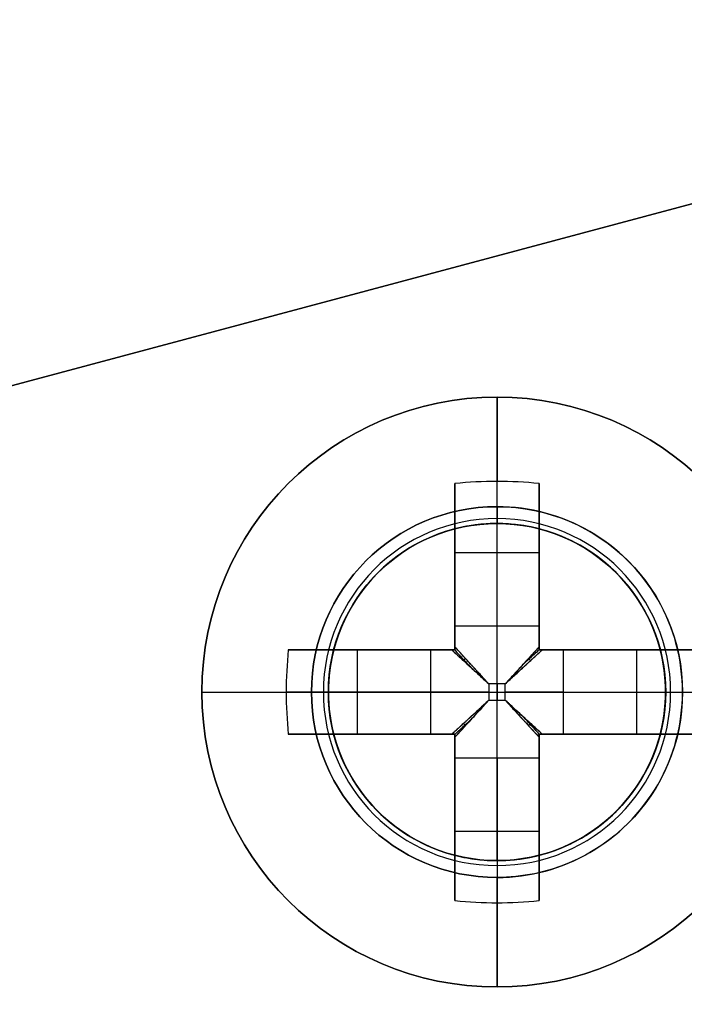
# Model space of a CAD drawing. Header units: millimetres. Extents: x -83 to 676, y -83 to 676.
# Tile 98 of 256: x 11.51 to 19.39, y 228.3 to 239.99. Entities that reach past the tile are written whole.
import ezdxf

# ---------------------------------------------------------------- set-up
doc = ezdxf.new("R2010")
doc.units = ezdxf.units.MM
doc.header["$MEASUREMENT"] = 0
doc.layers.add('IGES level 0', color=7, linetype='Continuous', true_color=0xff7878)

msp = doc.modelspace()

# ---------------------------------------------------------------- linework, layer by layer
at = {"layer": 'IGES level 0', "color": 254, "true_color": 0xcad1ee}
for p, q in [((-61.87706392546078, 216.0022978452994, 48), (23.60737170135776, 238.9077833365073, 48)), ((23.60737170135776, 238.9077833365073, 47), (-61.87706392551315, 216.0022978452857, 47)), ((17.0693884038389, 234.0048609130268, 48), (17.0693884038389, 234.0048609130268, 46.9999999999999)), ((17.6916984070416, 233.9394534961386, 47.0000000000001), (17.6916984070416, 233.9394534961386, 45.8000000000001)), ((15.24220866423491, 232.5252399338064, 45.8000000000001), (15.24220866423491, 232.5252399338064, 47.0000000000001)), ((15.24220866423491, 232.5252399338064, 47.0000000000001), (15.24220866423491, 232.5252399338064, 45.8000000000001)), ((19.17131938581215, 232.1122737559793, 48), (19.17131938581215, 232.1122737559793, 47)), ((19.17131938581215, 232.1122737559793, 47), (19.17131938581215, 232.1122737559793, 48)), ((15.17680124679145, 231.9029299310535, 46.9999999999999), (15.17680124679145, 231.9029299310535, 48)), ((15.17680124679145, 231.9029299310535, 48), (15.17680124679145, 231.9029299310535, 47)), ((19.10591196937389, 231.4899637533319, 47.0000000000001), (19.10591196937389, 231.4899637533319, 45.8000000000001)), ((19.10591196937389, 231.4899637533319, 45.8000000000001), (19.10591196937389, 231.4899637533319, 47.0000000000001)), ((16.6564222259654, 230.0757501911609, 47.0000000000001), (16.6564222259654, 230.0757501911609, 45.8000000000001)), ((17.27873222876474, 230.0103427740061, 48), (17.27873222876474, 230.0103427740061, 47))]:
    msp.add_line(p, q, dxfattribs=at)
at = {"layer": 'IGES level 0', "color": 140, "true_color": 0x00ccff}
for p, q in [((23.60737170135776, 238.9077833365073, 48), (-61.87706392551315, 216.0022978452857, 48)), ((23.60737170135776, 238.9077833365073, 47), (-61.87706392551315, 216.0022978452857, 47))]:
    msp.add_line(p, q, dxfattribs=at)
at = {"layer": 'IGES level 0', "color": 1, "true_color": 0xff0808}
for p, q in [((17.1740603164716, 234.207601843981, 48), (17.1740603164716, 235.507601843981, 48)), ((16.6740603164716, 232.7938910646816, 48.46264704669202), (16.6740603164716, 234.482166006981, 50.130353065)), ((16.6740603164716, 234.4821660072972, 50.1303530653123), (16.6740603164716, 232.793891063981, 48.462647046)), ((17.1740603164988, 232.793891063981, 48.462647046), (17.17406031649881, 234.5076018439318, 50.15547900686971)), ((17.6740603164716, 234.4821660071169, 50.1303530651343), (17.6740603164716, 232.793891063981, 48.462647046)), ((17.6740603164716, 232.793891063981, 48.462647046), (17.6740603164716, 234.482166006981, 50.130353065)), ((16.6740603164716, 232.5076018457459, 49.69917704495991), (16.6740603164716, 234.0456720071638, 49.69917704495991)), ((17.6740603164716, 234.0456720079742, 49.69917704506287), (17.6740603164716, 232.5076018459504, 49.69917704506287)), ((17.1740603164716, 234.007601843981, 47.8), (17.1740603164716, 234.007601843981, 40)), ((17.1740603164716, 230.007601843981, 40), (17.1740603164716, 234.007601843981, 40)), ((17.1740603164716, 234.007601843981, 40), (17.1740603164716, 234.007601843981, 47.8)), ((16.6740603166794, 233.6635950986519, 49.3217551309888), (17.67406031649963, 233.6635950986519, 49.32175513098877)), ((16.6740603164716, 233.4948839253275, 49.15509943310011), (16.6740603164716, 233.4948839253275, 50.83023825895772)), ((17.6740603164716, 233.4948839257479, 49.15509943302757), (17.6740603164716, 233.4948839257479, 50.83023825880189)), ((16.67406031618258, 232.793891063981, 48.462647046), (17.6740603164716, 232.793891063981, 48.462647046)), ((16.6740603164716, 232.793891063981, 48.462647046), (17.6740603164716, 232.793891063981, 48.462647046)), ((14.69949615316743, 232.507601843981, 50.1303530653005), (16.3877710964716, 232.507601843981, 48.462647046)), ((16.3877710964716, 232.507601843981, 48.462647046), (14.6994961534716, 232.507601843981, 50.130353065)), ((15.1359901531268, 232.507601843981, 49.69917704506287), (16.6740603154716, 232.507601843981, 49.69917704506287)), ((15.51806706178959, 231.5076018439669, 49.3217551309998), (15.51806706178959, 232.507601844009, 49.3217551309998)), ((15.68677823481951, 232.507601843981, 49.15509943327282), (15.68677823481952, 232.507601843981, 50.83023825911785)), ((16.3877710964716, 231.507601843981, 48.462647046), (16.3877710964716, 232.507601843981, 48.462647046)), ((16.3877710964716, 231.507601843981, 48.462647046), (16.3877710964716, 232.507601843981, 48.462647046)), ((16.6740603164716, 232.507601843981, 51.1281221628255), (16.6740603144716, 232.507601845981, 48.27023192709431)), ((16.6740603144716, 232.507601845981, 48.27023192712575), (16.6740603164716, 232.507601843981, 51.128122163)), ((17.6740603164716, 232.507601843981, 51.1281221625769), (17.6740603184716, 232.507601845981, 48.27023192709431)), ((17.67406031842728, 232.507601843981, 49.69917704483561), (19.21213047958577, 232.507601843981, 49.69917704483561)), ((17.6740603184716, 232.507601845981, 48.27023192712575), (17.6740603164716, 232.507601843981, 51.128122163)), ((17.9603495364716, 232.507601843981, 48.462647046), (19.6486244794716, 232.507601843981, 50.130353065)), ((17.9603495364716, 232.507601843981, 48.462647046), (17.9603495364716, 231.507601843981, 48.462647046)), ((19.64862447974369, 232.507601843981, 50.1303530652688), (17.9603495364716, 232.507601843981, 48.462647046)), ((17.9603495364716, 232.507601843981, 48.462647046), (17.9603495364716, 231.507601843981, 48.462647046)), ((18.66134239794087, 232.507601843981, 49.15509943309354), (18.66134239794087, 232.507601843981, 50.83023825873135)), ((18.83005357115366, 232.5076018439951, 49.32175513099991), (18.83005357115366, 231.507601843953, 49.32175513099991)), ((17.2716450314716, 232.105186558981, 48.179845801), (17.0764756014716, 232.105186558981, 48.179845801)), ((17.0764756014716, 232.105186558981, 48.179845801), (17.0764756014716, 231.910017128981, 48.179845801)), ((17.0764756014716, 232.105186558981, 48.179845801), (17.0764756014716, 231.910017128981, 48.179845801)), ((17.2716450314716, 232.105186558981, 48.179845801), (17.0764756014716, 232.105186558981, 48.179845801)), ((17.1740603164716, 232.105186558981, 48.179845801), (17.1740603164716, 231.910017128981, 48.179845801)), ((17.2716450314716, 231.910017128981, 48.179845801), (17.2716450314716, 232.105186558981, 48.179845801)), ((17.2716450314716, 231.910017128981, 48.179845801), (17.2716450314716, 232.105186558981, 48.179845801)), ((13.6740603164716, 232.007601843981, 48), (14.9740603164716, 232.007601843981, 48)), ((16.3877710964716, 232.0076018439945, 48.462647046), (14.67406031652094, 232.0076018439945, 50.15547900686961)), ((15.17406031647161, 232.007601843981, 47.8), (15.17406031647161, 232.007601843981, 40)), ((15.1740603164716, 232.007601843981, 40), (19.1740603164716, 232.007601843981, 40)), ((17.0764756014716, 232.007601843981, 48.179845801), (17.2716450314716, 232.007601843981, 48.179845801)), ((17.9603495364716, 232.0076018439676, 48.462647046), (19.67406031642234, 232.0076018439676, 50.15547900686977)), ((19.17406031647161, 232.007601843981, 47.80000000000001), (19.17406031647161, 232.007601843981, 40)), ((19.3740603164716, 232.007601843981, 48), (20.6740603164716, 232.007601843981, 48)), ((17.0764756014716, 231.910017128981, 48.179845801), (17.2716450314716, 231.910017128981, 48.179845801)), ((17.0764756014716, 231.910017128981, 48.179845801), (17.2716450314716, 231.910017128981, 48.179845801)), ((16.38777109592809, 231.507601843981, 48.46264704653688), (14.6994961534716, 231.507601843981, 50.130353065)), ((14.6994961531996, 231.507601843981, 50.1303530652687), (16.3877710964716, 231.507601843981, 48.462647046)), ((16.67406031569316, 231.507601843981, 49.69917704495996), (15.13599015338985, 231.507601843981, 49.69917704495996)), ((15.68677823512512, 231.507601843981, 49.15509943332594), (15.68677823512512, 231.507601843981, 50.83023825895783)), ((16.6740603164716, 231.507601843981, 51.1281221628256), (16.6740603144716, 231.507601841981, 48.27023192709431)), ((16.6740603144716, 231.507601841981, 48.27023192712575), (16.6740603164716, 231.507601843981, 51.128122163)), ((16.6740603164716, 229.9695316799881, 49.69917704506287), (16.6740603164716, 231.507601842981, 49.69917704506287)), ((17.6740603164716, 231.507601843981, 51.1281221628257), (17.6740603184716, 231.507601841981, 48.27023192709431)), ((17.6740603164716, 231.5076018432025, 49.69917704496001), (17.6740603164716, 229.9695316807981, 49.69917704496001)), ((17.6740603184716, 231.507601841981, 48.27023192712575), (17.6740603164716, 231.507601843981, 51.128122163)), ((19.21213048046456, 231.507601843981, 49.69917704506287), (17.67406031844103, 231.507601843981, 49.69917704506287)), ((19.64862447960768, 231.507601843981, 50.1303530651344), (17.9603495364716, 231.507601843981, 48.462647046)), ((17.9603495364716, 231.507601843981, 48.462647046), (19.6486244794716, 231.507601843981, 50.130353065)), ((18.66134239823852, 231.507601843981, 49.15509943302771), (18.66134239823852, 231.507601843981, 50.83023825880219)), ((16.6740603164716, 229.5330376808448, 50.1303530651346), (16.6740603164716, 231.221312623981, 48.462647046)), ((17.6740603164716, 231.221312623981, 48.462647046), (16.6740603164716, 231.221312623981, 48.462647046)), ((16.6740603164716, 231.221312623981, 48.462647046), (16.6740603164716, 229.533037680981, 50.130353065)), ((17.67406031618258, 231.221312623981, 48.462647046), (16.6740603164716, 231.221312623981, 48.462647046)), ((17.17406031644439, 231.221312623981, 48.462647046), (17.17406031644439, 229.5076018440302, 50.15547900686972)), ((17.6740603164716, 231.2213126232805, 48.46264704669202), (17.6740603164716, 229.533037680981, 50.130353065)), ((17.6740603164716, 229.5330376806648, 50.1303530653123), (17.6740603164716, 231.221312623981, 48.462647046)), ((16.6740603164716, 230.520319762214, 49.15509943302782), (16.6740603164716, 230.520319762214, 50.83023825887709)), ((17.6740603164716, 230.5203197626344, 49.15509943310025), (17.6740603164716, 230.5203197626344, 50.83023825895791)), ((17.67406031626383, 230.3516085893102, 49.32175513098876), (16.67406031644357, 230.3516085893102, 49.32175513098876)), ((17.1740603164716, 230.007601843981, 40), (17.1740603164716, 230.007601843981, 47.8)), ((17.1740603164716, 230.007601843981, 47.80000000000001), (17.1740603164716, 230.007601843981, 40)), ((17.1740603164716, 228.507601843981, 48), (17.1740603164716, 229.807601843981, 48))]:
    msp.add_line(p, q, dxfattribs=at)
at = {"layer": 'IGES level 0', "color": 153, "true_color": 0x5393cf}
for centre, radius in [((296.5, 296.5), 296.5), ((296.5, 296.5, -1.19999999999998), 296.5000000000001)]:
    msp.add_circle(centre, radius, dxfattribs=at)
at = {"layer": 'IGES level 0'}
for centre, radius in [((296.5, 296.5, 47), 296.5000000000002), ((296.5, 296.5), 296.5000000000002), ((296.5, 296.5, 47), 295.3000000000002), ((296.5, 296.5000000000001), 295.3000000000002)]:
    msp.add_circle(centre, radius, dxfattribs=at)
at = {"layer": 'IGES level 0', "color": 124, "true_color": 0x1aa180}
for centre, radius in [((296.5, 296.5, 47.0000000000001), 294.9999999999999), ((296.5, 296.5000000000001, 45.8000000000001), 294.9999999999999), ((17.17406031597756, 232.0076018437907, 47.0000000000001), 1.999999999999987), ((17.17406031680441, 232.0076018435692, 45.8000000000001), 1.999999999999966)]:
    msp.add_circle(centre, radius, dxfattribs=at)
at = {"layer": 'IGES level 0', "color": 1, "true_color": 0xff0808}
for centre, radius in [((17.17406031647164, 232.007601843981, 48), 3.500000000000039), ((17.17406031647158, 232.007601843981, 47.99999999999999), 2.199999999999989), ((17.17406031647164, 232.007601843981, 40), 1.999999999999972)]:
    msp.add_circle(centre, radius, dxfattribs=at)
at = {"layer": 'IGES level 0', "color": 140, "true_color": 0x00ccff}
for centre, radius in [((17.17406031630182, 232.0076018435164, 48), 1.999999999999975), ((17.17406031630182, 232.0076018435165, 47), 2.000000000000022)]:
    msp.add_circle(centre, radius, dxfattribs=at)
at = {"layer": 'IGES level 0'}
for centre, radius, start in [((296.5, 296.5), 296.5000000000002, 45), ((296.5, 296.5000000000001, 47), 296.5000000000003, 45.0000000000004), ((296.5, 296.5, 23.5), 296.5000000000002, 45), ((296.5, 296.5, 47), 295.3000000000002, 45.00000000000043), ((296.5000000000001, 296.5), 295.3000000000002, 45.00000000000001), ((296.5, 296.5, 23.5), 295.3000000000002, 45)]:
    msp.add_arc(centre, radius, start, 225, dxfattribs=at)
at = {"layer": 'IGES level 0', "color": 153, "true_color": 0x5393cf}
for centre, radius, start, end in [((296.4999999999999, 296.4999999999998, -1.19999999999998), 296.5000000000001, 344.9999999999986, 164.9999999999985), ((296.5, 296.5000000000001), 296.5, 344.9999999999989, 164.9999999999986), ((296.5000000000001, 296.5, -0.59999999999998), 296.5000000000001, 344.9999999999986, 164.9999999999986), ((296.5, 296.5, -1.19999999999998), 296.5, 164.9999999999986, 344.9999999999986), ((296.5000000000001, 296.5000000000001), 296.5000000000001, 164.9999999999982, 344.9999999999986), ((296.5000000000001, 296.5, -0.59999999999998), 296.5000000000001, 164.9999999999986, 344.9999999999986)]:
    msp.add_arc(centre, radius, start, end, dxfattribs=at)
at = {"layer": 'IGES level 0', "color": 124, "true_color": 0x1aa180}
for centre, radius, start, end in [((296.5, 296.5, 45.8000000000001), 294.9999999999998, 344.9999999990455, 164.9999999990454), ((296.5000000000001, 296.4999999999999, 47.0000000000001), 295, 344.9999999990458, 164.9999999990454), ((296.5000000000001, 296.5, 46.4000000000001), 294.9999999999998, 344.9999999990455, 164.9999999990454), ((296.5, 296.5, 45.8000000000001), 294.9999999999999, 164.9999999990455, 344.9999999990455), ((296.4999999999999, 296.5, 47.0000000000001), 294.9999999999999, 164.9999999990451, 344.9999999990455), ((296.5000000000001, 296.5, 46.4000000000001), 294.9999999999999, 164.9999999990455, 344.9999999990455)]:
    msp.add_arc(centre, radius, start, end, dxfattribs=at)
at = {"layer": 'IGES level 0', "color": 1, "true_color": 0xff0808}
for centre, radius, start, end in [((17.17406031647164, 232.007601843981, 48), 3.499999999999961, 9.305394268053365e-13, 179.9999999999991), ((17.17406031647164, 232.0076018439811, 48), 2.199999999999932, 90.00000000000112, 269.999999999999), ((17.17406031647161, 232.007601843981, 48.00000000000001), 2.199999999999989, 269.9999999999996, 90.00000000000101), ((17.17406032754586, 232.0076018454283, 47.94142134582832), 2.058578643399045, 89.99999998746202, 269.999999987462), ((17.17406030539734, 232.0076018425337, 47.9414213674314), 2.058578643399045, 269.9999999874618, 89.99999998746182), ((17.17406031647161, 232.007601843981, 40), 1.999999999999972, 90.00000000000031, 269.9999999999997), ((17.17406031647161, 232.007601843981, 47.8), 2.000000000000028, 90.00000000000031, 269.9999999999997), ((17.1740603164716, 232.007601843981, 43.9), 2, 90, 270), ((17.17406031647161, 232.007601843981, 47.8), 2.000000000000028, 90.00000000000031, 269.9999999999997), ((17.17406031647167, 232.007601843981, 47.80000000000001), 2.000000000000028, 269.9999999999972, 90.00000000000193), ((17.17406031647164, 232.007601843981, 40), 1.999999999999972, 269.9999999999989, 90.00000000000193), ((17.17406031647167, 232.007601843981, 47.80000000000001), 2.000000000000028, 269.9999999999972, 90.00000000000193), ((17.1740603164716, 232.007601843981, 43.90000000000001), 2, 269.9999999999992, 89.99999999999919), ((17.17406031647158, 232.007601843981, 48), 3.499999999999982, 180.0000000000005, 0)]:
    msp.add_arc(centre, radius, start, end, dxfattribs=at)
at = {"layer": 'IGES level 0', "color": 1, "true_color": 0xff0808, "extrusion": (1, 0, 0)}
for centre, radius, start, end in [((232.007601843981, 47.6859375, 17.1740603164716), 3.514062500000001, 5.127540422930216, 44.64883656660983), ((232.0076018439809, 47.68593749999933, 17.67406031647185), 3.478309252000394, 44.64883655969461, 81.73521460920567), ((234.207601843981, 47.80000000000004, 17.1740603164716), 0.1999999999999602, 89.99999999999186, 180.0000000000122), ((232.105186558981, 49.159845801, 17.1740603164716), 0.9799999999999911, 270.0000000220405, 314.6488365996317), ((231.910017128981, 49.159845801, 17.1740603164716), 0.9799999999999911, 225.3511634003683, 269.9999999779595), ((232.0076018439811, 47.6859374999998, 16.67406031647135), 3.478309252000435, 98.26478538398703, 135.351163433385), ((231.9100171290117, 49.15984580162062, 16.67406031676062), 0.9800000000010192, 225.3511634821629, 243.4404257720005), ((232.0076018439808, 47.68593750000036, 17.67406031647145), 3.478309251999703, 98.26478538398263, 135.3511634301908), ((231.9100171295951, 49.15984580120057, 17.67406031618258), 0.9799999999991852, 225.3511633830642, 243.4404257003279), ((229.8076018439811, 47.80000000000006, 17.1740603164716), 0.1999999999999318, 359.9999999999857, 90.00000000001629), ((229.807601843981, 47.80000000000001, 17.1740603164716), 0.2000000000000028, 0, 90), ((232.007601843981, 47.6859375, 17.1740603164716), 3.514062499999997, 135.351163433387, 174.87245957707)]:
    msp.add_arc(centre, radius, start, end, dxfattribs=at)
at = {"layer": 'IGES level 0', "color": 1, "true_color": 0xff0808, "extrusion": (-2.899433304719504e-14, -0.7027596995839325, 0.7114273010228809)}
msp.add_arc((17.17406031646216, 198.5682971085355, -129.1205147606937), 3.514062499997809, 81.81988236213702, 98.18011763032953, dxfattribs=at)
at = {"layer": 'IGES level 0', "color": 1, "true_color": 0xff0808, "extrusion": (-7.523498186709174e-15, -0.7027596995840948, 0.7114273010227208)}
msp.add_arc((17.17406031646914, 198.5682971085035, -129.1205147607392), 3.514062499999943, 81.81988236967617, 98.18011763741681, dxfattribs=at)
at = {"layer": 'IGES level 0', "color": 1, "true_color": 0xff0808, "extrusion": (1, 1.460608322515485e-14, 1.466250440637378e-14)}
msp.add_arc((232.0076018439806, 47.68593749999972, 16.67406031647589), 3.478309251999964, 44.64883656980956, 81.7352146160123, dxfattribs=at)
at = {"layer": 'IGES level 0', "color": 1, "true_color": 0xff0808, "extrusion": (1, 5.869772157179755e-15, 8.055499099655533e-15)}
msp.add_arc((232.0076018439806, 47.68593749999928, 16.67406031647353), 3.478309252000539, 44.64883655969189, 81.73521460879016, dxfattribs=at)
at = {"layer": 'IGES level 0', "color": 1, "true_color": 0xff0808, "extrusion": (1, 1.460608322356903e-14, 1.466250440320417e-14)}
msp.add_arc((232.0076018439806, 47.6859374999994, 17.67406031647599), 3.478309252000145, 44.64883656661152, 81.73521461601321, dxfattribs=at)
at = {"layer": 'IGES level 0', "color": 1, "true_color": 0xff0808, "extrusion": (1, -4.288504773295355e-14, 4.28850477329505e-14)}
msp.add_arc((234.2076018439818, 47.79999999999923, 17.17406031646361), 0.2000000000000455, 90.00000000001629, 179.9999999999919, dxfattribs=at)
at = {"layer": 'IGES level 0', "color": 254, "true_color": 0xcad1ee}
for centre, radius, start, end in [((17.17406031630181, 232.0076018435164, 48), 2.00000000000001, 2.999999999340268, 182.9999999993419), ((17.17406031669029, 232.0076018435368, 46.99999999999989), 2.00000000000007, 2.999999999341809, 182.9999999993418), ((17.1740603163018, 232.0076018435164, 47.49999999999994), 1.999999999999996, 2.999999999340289, 182.9999999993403), ((17.17406031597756, 232.0076018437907, 47.0000000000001), 1.999999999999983, 344.9999999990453, 164.9999999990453), ((17.17406031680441, 232.0076018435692, 45.8000000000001), 1.99999999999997, 344.9999999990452, 164.9999999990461), ((17.1740603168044, 232.0076018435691, 46.4000000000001), 1.999999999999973, 344.9999999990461, 164.9999999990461), ((17.17406031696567, 232.007601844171, 47.00000000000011), 1.999999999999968, 164.9999999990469, 344.9999999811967), ((17.17406031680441, 232.0076018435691, 45.8000000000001), 1.999999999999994, 164.9999999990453, 344.9999999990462), ((17.1740603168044, 232.0076018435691, 46.4000000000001), 2.000000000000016, 164.9999999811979, 344.9999999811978), ((17.17406031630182, 232.0076018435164, 48), 1.999999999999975, 182.999999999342, 2.999999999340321), ((17.17406031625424, 232.0076018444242, 47.00000000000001), 2.000000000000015, 183.0000000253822, 2.999999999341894), ((17.1740603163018, 232.0076018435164, 47.5), 1.999999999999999, 182.9999999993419, 2.999999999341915)]:
    msp.add_arc(centre, radius, start, end, dxfattribs=at)
at = {"layer": 'IGES level 0', "color": 1, "true_color": 0xff0808, "extrusion": (1, -1.697418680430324e-13, 2.37056169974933e-13)}
msp.add_arc((232.1051865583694, 49.15984580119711, 16.67406031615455), 0.9799999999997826, 296.5595742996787, 314.6488366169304, dxfattribs=at)
at = {"layer": 'IGES level 0', "color": 1, "true_color": 0xff0808, "extrusion": (1, -1.697418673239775e-13, 2.370561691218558e-13)}
msp.add_arc((232.1051865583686, 49.159845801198, 16.67406031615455), 0.9800000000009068, 296.5595742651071, 314.6488366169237, dxfattribs=at)
at = {"layer": 'IGES level 0', "color": 1, "true_color": 0xff0808, "extrusion": (1, 1.697418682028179e-13, -2.370561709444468e-13)}
msp.add_arc((232.105186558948, 49.15984580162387, 17.67406031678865), 0.9799999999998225, 296.5595742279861, 314.6488365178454, dxfattribs=at)
at = {"layer": 'IGES level 0', "color": 1, "true_color": 0xff0808, "extrusion": (1, 1.697418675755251e-13, -2.370561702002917e-13)}
msp.add_arc((232.1051865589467, 49.15984580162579, 17.67406031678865), 0.980000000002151, 296.5595741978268, 314.648836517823, dxfattribs=at)
at = {"layer": 'IGES level 0', "color": 1, "true_color": 0xff0808, "extrusion": (0.7027596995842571, -4.060679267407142e-15, 0.7114273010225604)}
msp.add_arc((232.0076018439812, 21.29365973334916, 45.9943152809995), 3.514062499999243, 81.81988236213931, 98.18011763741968, dxfattribs=at)
at = {"layer": 'IGES level 0', "color": 1, "true_color": 0xff0808, "extrusion": (0.702759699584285, 1.885635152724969e-14, 0.7114273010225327)}
msp.add_arc((232.0076018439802, 21.29365973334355, 45.99431528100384), 3.514062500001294, 81.81988236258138, 89.99999999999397, dxfattribs=at)
at = {"layer": 'IGES level 0', "color": 1, "true_color": 0xff0808, "extrusion": (-7.098404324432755e-14, 1, 1.404759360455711e-13)}
msp.add_arc((-17.17406031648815, 47.68593749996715, 232.507601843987), 3.478309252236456, 44.64883656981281, 81.73521460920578, dxfattribs=at)
at = {"layer": 'IGES level 0', "color": 1, "true_color": 0xff0808, "extrusion": (1.17942220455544e-13, 1, -2.049199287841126e-13)}
msp.add_arc((-17.174060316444, 47.68593750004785, 232.5076018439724), 3.478309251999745, 44.64883656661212, 81.73521461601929, dxfattribs=at)
at = {"layer": 'IGES level 0', "color": 1, "true_color": 0xff0808, "extrusion": (1.357934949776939e-12, 1, 1.896449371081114e-12)}
msp.add_arc((-17.07647560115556, 49.15984580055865, 232.5076018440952), 0.9799999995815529, 296.5595742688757, 314.6488365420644, dxfattribs=at)
at = {"layer": 'IGES level 0', "color": 1, "true_color": 0xff0808, "extrusion": (-2.71586989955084e-12, 1, -3.792898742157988e-12)}
msp.add_arc((-17.07647560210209, 49.15984580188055, 232.5076018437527), 0.9799999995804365, 296.5595742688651, 314.6488365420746, dxfattribs=at)
at = {"layer": 'IGES level 0', "color": 1, "true_color": 0xff0808, "extrusion": (0.689371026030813, -0.6893710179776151, -0.2225650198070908)}
msp.add_arc((176.1980439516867, 13.1641659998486, -159.3664435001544), 0.07999999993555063, 257.4402697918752, 282.5475229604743, dxfattribs=at)
at = {"layer": 'IGES level 0', "color": 1, "true_color": 0xff0808, "extrusion": (0.6893710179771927, 0.6893710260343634, 0.222565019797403)}
msp.add_arc((151.9102530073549, 7.758553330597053, 183.045044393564), 0.07999999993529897, 257.452477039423, 282.5597302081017, dxfattribs=at)
at = {"layer": 'IGES level 0', "color": 1, "true_color": 0xff0808, "extrusion": (0, 1, 0)}
for centre, radius, start, end in [((-17.1740603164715, 47.68593749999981, 232.507601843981), 3.478309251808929, 98.26478539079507, 135.3511634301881), ((-17.17406031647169, 47.68593750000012, 232.507601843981), 3.478309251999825, 98.26478539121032, 135.3511634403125), ((-17.17406031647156, 47.68593750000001, 232.007601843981), 3.514062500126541, 5.127540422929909, 44.64883656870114), ((-17.0764756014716, 49.159845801, 232.007601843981), 0.9800000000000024, 270.0000000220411, 314.6488365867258), ((-17.2716450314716, 49.159845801, 232.007601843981), 0.9800000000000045, 225.3511634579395, 269.9999999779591), ((-17.1740603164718, 47.68593749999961, 231.507601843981), 3.478309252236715, 44.64883656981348, 81.73521460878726), ((-17.07647560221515, 49.15984580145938, 231.507601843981), 0.9799999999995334, 296.5595742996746, 314.6488365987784), ((-17.17406031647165, 47.68593750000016, 231.507601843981), 3.478309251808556, 98.26478539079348, 135.3511634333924), ((-17.2716450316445, 49.1598458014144, 231.507601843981), 0.9800000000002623, 225.3511634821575, 243.4404258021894)]:
    msp.add_arc(centre, radius, start, end, dxfattribs=at)
at = {"layer": 'IGES level 0', "color": 1, "true_color": 0xff0808, "extrusion": (1.357934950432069e-12, 1, -1.896449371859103e-12)}
msp.add_arc((-17.27164503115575, 49.15984580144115, 232.5076018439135), 0.9799999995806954, 225.3511634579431, 243.4404257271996, dxfattribs=at)
at = {"layer": 'IGES level 0', "color": 1, "true_color": 0xff0808, "extrusion": (1.357934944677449e-12, 1, -1.896449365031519e-12)}
msp.add_arc((-17.27164503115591, 49.15984580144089, 232.5076018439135), 0.9799999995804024, 225.3511634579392, 243.4404257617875, dxfattribs=at)
at = {"layer": 'IGES level 0', "color": 1, "true_color": 0xff0808, "extrusion": (0.7027050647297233, -0.7027050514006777, -0.1114055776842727)}
msp.add_arc((176.1980445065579, 31.0092350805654, -156.6774703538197), 0.08000000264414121, 263.7148036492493, 276.3568539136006, dxfattribs=at)
at = {"layer": 'IGES level 0', "color": 1, "true_color": 0xff0808, "extrusion": (0.7027050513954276, 0.7027050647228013, 0.1114055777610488)}
msp.add_arc((151.9102523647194, 28.30343955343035, 180.8140715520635), 0.08000000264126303, 263.6431460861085, 276.2851963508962, dxfattribs=at)
at = {"layer": 'IGES level 0', "color": 1, "true_color": 0xff0808, "extrusion": (-1.818552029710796e-13, 1, 9.755460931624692e-14)}
msp.add_arc((-17.17406031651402, 47.68593749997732, 232.0076018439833), 3.514062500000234, 5.127540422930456, 44.6488365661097, dxfattribs=at)
at = {"layer": 'IGES level 0', "color": 1, "true_color": 0xff0808, "extrusion": (0.702759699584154, 1.948771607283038e-14, 0.7114273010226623)}
msp.add_arc((232.0076018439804, 21.29365973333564, 45.99431528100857), 3.51406250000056, 89.99999999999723, 98.18011763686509, dxfattribs=at)
at = {"layer": 'IGES level 0', "color": 1, "true_color": 0xff0808, "extrusion": (2.188297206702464e-10, 1, 2.876203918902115e-11)}
msp.add_arc((-14.97406026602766, 47.79999999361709, 232.0076018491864), 0.199999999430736, 89.99999975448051, 180.0000002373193, dxfattribs=at)
at = {"layer": 'IGES level 0', "color": 1, "true_color": 0xff0808, "extrusion": (2.188327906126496e-10, 1, -2.876182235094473e-11)}
msp.add_arc((-19.3740602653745, 47.80000000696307, 232.007601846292), 0.199999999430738, 359.9999997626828, 90.00000024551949, dxfattribs=at)
at = {"layer": 'IGES level 0', "color": 1, "true_color": 0xff0808, "extrusion": (0.7027050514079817, 0.7027050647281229, -0.1114055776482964)}
msp.add_arc((151.9102523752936, 67.56232943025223, 169.388360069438), 0.08000000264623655, 263.7148036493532, 276.356853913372, dxfattribs=at)
at = {"layer": 'IGES level 0', "color": 1, "true_color": 0xff0808, "extrusion": (0.7027050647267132, -0.7027050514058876, 0.1114055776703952)}
msp.add_arc((176.1980444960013, 64.85653392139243, -145.2517588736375), 0.0800000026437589, 263.6431460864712, 276.2851963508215, dxfattribs=at)
at = {"layer": 'IGES level 0', "color": 1, "true_color": 0xff0808, "extrusion": (0.6893710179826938, 0.6893710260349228, -0.2225650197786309)}
msp.add_arc((151.9102530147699, 86.18959560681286, 160.5121915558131), 0.07999999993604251, 257.4402697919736, 282.5475229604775, dxfattribs=at)
at = {"layer": 'IGES level 0', "color": 1, "true_color": 0xff0808, "extrusion": (0.6893710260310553, -0.6893710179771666, 0.2225650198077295)}
msp.add_arc((176.19804394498, 80.78398294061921, -136.8335906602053), 0.07999999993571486, 257.4524770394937, 282.5597302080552, dxfattribs=at)
at = {"layer": 'IGES level 0', "color": 1, "true_color": 0xff0808, "extrusion": (1.179422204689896e-13, 1, -2.049199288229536e-13)}
msp.add_arc((-17.1740603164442, 47.68593750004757, 231.5076018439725), 3.478309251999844, 44.64883656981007, 81.73521461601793, dxfattribs=at)
at = {"layer": 'IGES level 0', "color": 1, "true_color": 0xff0808, "extrusion": (1.357934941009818e-12, 1, 1.896449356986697e-12)}
msp.add_arc((-17.07647560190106, 49.15984580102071, 231.5076018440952), 0.9799999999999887, 296.5595742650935, 314.6488365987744, dxfattribs=at)
at = {"layer": 'IGES level 0', "color": 1, "true_color": 0xff0808, "extrusion": (1, 5.733077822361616e-15, 2.896987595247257e-15)}
msp.add_arc((232.0076018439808, 47.68593750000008, 16.67406031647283), 3.478309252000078, 98.26478539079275, 135.3511634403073, dxfattribs=at)
at = {"layer": 'IGES level 0', "color": 1, "true_color": 0xff0808, "extrusion": (1, -1.697418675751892e-13, -2.370561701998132e-13)}
msp.add_arc((231.9100171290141, 49.15984580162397, 16.67406031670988), 0.9800000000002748, 225.3511634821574, 243.440425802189, dxfattribs=at)
at = {"layer": 'IGES level 0', "color": 1, "true_color": 0xff0808, "extrusion": (1, 5.733077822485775e-15, 2.89698759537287e-15)}
msp.add_arc((232.0076018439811, 47.68593749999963, 17.67406031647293), 3.478309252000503, 98.26478539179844, 135.3511634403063, dxfattribs=at)
at = {"layer": 'IGES level 0', "color": 1, "true_color": 0xff0808, "extrusion": (4.695817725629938e-14, 1, 6.444399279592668e-14)}
msp.add_arc((-17.17406031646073, 47.68593749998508, 231.5076018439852), 3.478309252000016, 98.26478539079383, 135.3511634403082, dxfattribs=at)
at = {"layer": 'IGES level 0', "color": 1, "true_color": 0xff0808, "extrusion": (1, 1.697418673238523e-13, 2.370561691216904e-13)}
msp.add_arc((231.9100171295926, 49.15984580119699, 17.67406031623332), 0.9799999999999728, 225.351163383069, 243.4404257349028, dxfattribs=at)
at = {"layer": 'IGES level 0', "color": 1, "true_color": 0xff0808, "extrusion": (-1.357934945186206e-12, 1, 1.896449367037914e-12)}
msp.add_arc((-17.27164503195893, 49.15984580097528, 231.5076018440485), 0.9800000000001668, 225.3511634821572, 243.4404257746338, dxfattribs=at)
at = {"layer": 'IGES level 0', "color": 1, "true_color": 0xff0808, "extrusion": (7.52349817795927e-15, 0.7027596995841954, 0.7114273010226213)}
msp.add_arc((-17.17406031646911, -131.5447868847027, 196.9706703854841), 3.514062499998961, 81.81988236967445, 98.18011763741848, dxfattribs=at)
at = {"layer": 'IGES level 0', "color": 1, "true_color": 0xff0808, "extrusion": (2.899433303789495e-14, 0.702759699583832, 0.7114273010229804)}
msp.add_arc((-17.17406031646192, -131.5447868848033, 196.9706703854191), 3.514062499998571, 81.81988236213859, 98.18011763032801, dxfattribs=at)
at = {"layer": 'IGES level 0', "color": 1, "true_color": 0xff0808}
for points, knots in [([(16.67406031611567, 232.5433720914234, 48.28326526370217), (16.67403544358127, 232.5365630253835, 48.27986168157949), (16.67397427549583, 232.5294729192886, 48.27689758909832), (16.67396624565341, 232.5173990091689, 48.27281580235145), (16.67398767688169, 232.5125272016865, 48.27141272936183), (16.67406031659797, 232.5076018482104, 48.27023192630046)], [0, 0, 0, 0, 2.29734093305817e-05, 2.29734093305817e-05, 3.807069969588e-05, 3.807069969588e-05, 3.807069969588e-05, 3.807069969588e-05]), ([(17.0764756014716, 232.105186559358, 48.179845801), (17.05788321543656, 232.125431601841, 48.17984580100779), (17.04025786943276, 232.1446489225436, 48.18046892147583), (17.00561324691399, 232.1824261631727, 48.18269974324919), (16.98870333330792, 232.2008675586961, 48.1843673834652), (16.95588693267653, 232.2366352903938, 48.18852878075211), (16.9400370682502, 232.2538996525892, 48.19104997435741), (16.90891275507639, 232.2877695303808, 48.1968435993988), (16.89370687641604, 232.3042991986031, 48.20014752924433), (16.87142026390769, 232.3284962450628, 48.20558976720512), (16.863949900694, 232.3366015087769, 48.20752508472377), (16.84151381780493, 232.3609263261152, 48.2136526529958), (16.82607395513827, 232.3777279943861, 48.21833859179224), (16.7955963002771, 232.4109352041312, 48.22860607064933), (16.78056757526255, 232.4273287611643, 48.23414344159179), (16.7507411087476, 232.4598540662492, 48.24611112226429), (16.73594323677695, 232.4759855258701, 48.25254078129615), (16.70677247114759, 232.5077614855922, 48.26618083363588), (16.69240998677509, 232.5233938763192, 48.27340168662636), (16.67708710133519, 232.540076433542, 48.28162360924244), (16.67557012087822, 232.5417281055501, 48.28244346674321), (16.6740603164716, 232.5433720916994, 48.28326526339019)], [0, 0, 0, 0, 0.101613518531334, 0.101613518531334, 0.209672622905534, 0.209672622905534, 0.321552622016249, 0.321552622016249, 0.439035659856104, 0.439035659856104, 0.5, 0.5, 0.625, 0.625, 0.744933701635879, 0.744933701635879, 0.864796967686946, 0.864796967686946, 0.986554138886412, 0.986554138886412, 1, 1, 1, 1]), ([(17.67406031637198, 232.5433720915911, 48.28326526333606), (17.65942843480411, 232.5274662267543, 48.27531423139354), (17.64417261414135, 232.5108787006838, 48.26756814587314), (17.61298646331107, 232.4769286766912, 48.25290251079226), (17.59706486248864, 232.4595764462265, 48.24597553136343), (17.56476773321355, 232.4243534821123, 48.23308541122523), (17.54839142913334, 232.4064822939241, 48.22712429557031), (17.51722897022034, 232.372503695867, 48.21685869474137), (17.50244537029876, 232.3563967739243, 48.2124481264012), (17.47173223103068, 232.3230195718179, 48.20419303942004), (17.4553757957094, 232.3052162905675, 48.20029561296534), (17.42211434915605, 232.2689874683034, 48.19346050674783), (17.40523322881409, 232.2505881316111, 48.19050110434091), (17.36993339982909, 232.212116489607, 48.18550099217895), (17.35149562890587, 232.1920228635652, 48.18347386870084), (17.31457232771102, 232.1518246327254, 48.18076694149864), (17.29622450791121, 232.1318662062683, 48.1799874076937), (17.27524031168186, 232.1090880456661, 48.17985164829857), (17.27344640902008, 232.1071411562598, 48.17984580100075), (17.2716450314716, 232.105186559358, 48.179845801)], [2.92873873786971e-10, 2.92873873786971e-10, 2.92873873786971e-10, 2.92873873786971e-10, 0.129052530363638, 0.129052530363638, 0.256754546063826, 0.256754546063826, 0.384689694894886, 0.384689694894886, 0.5, 0.5, 0.626455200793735, 0.626455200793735, 0.749753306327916, 0.749753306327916, 0.874876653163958, 0.874876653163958, 0.989347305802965, 0.989347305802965, 1, 1, 1, 1]), ([(17.6740603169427, 232.5433720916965, 48.28326526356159), (17.63286625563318, 232.4985906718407, 48.26088148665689), (17.59077928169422, 232.4527564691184, 48.24225162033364), (17.50347435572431, 232.3576019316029, 48.2115291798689), (17.45820264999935, 232.3082206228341, 48.19979287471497), (17.36590977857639, 232.2076418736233, 48.18385183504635), (17.31887344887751, 232.1564320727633, 48.17984880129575), (17.27164503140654, 232.1051865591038, 48.17984580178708)], [0, 0, 0, 0, 0.3202572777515, 0.3202572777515, 0.6558253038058, 0.6558253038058, 1, 1, 1, 1]), ([(17.67406031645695, 232.5076018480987, 48.27023192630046), (17.6741662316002, 232.5147655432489, 48.27194940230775), (17.6741585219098, 232.5218200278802, 48.27413955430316), (17.67410578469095, 232.5336900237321, 48.27870862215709), (17.67407157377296, 232.5386017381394, 48.28088075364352), (17.6740603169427, 232.5433720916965, 48.28326526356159)], [0, 0, 0, 0, 2.19590937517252e-05, 2.19590937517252e-05, 3.80707000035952e-05, 3.80707000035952e-05, 3.80707000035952e-05, 3.80707000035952e-05]), ([(16.67406031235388, 232.5076018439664, 48.27023192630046), (16.6668966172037, 232.5077077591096, 48.27194940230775), (16.65984213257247, 232.5077000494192, 48.27413955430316), (16.64797213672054, 232.5076473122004, 48.27870862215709), (16.64306042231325, 232.5076131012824, 48.28088075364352), (16.63829006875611, 232.5076018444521, 48.28326526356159)], [0, 0, 0, 0, 2.19590937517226e-05, 2.19590937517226e-05, 3.8070700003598e-05, 3.8070700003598e-05, 3.8070700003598e-05, 3.8070700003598e-05]), ([(16.63829006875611, 232.5076018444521, 48.28326526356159), (16.68307148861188, 232.4664077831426, 48.26088148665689), (16.72890569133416, 232.4243208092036, 48.24225162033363), (16.82406022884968, 232.3370158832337, 48.2115291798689), (16.87344153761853, 232.2917441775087, 48.19979287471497), (16.97402028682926, 232.1994513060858, 48.18385183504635), (17.02523008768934, 232.1524149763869, 48.17984880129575), (17.07647560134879, 232.105186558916, 48.17984580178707)], [0, 0, 0, 0, 0.3202572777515, 0.3202572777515, 0.6558253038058, 0.6558253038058, 1, 1, 1, 1]), ([(16.6382900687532, 232.507601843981, 48.28326526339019), (16.65419593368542, 232.4929699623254, 48.27531423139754), (16.67078345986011, 232.4777141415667, 48.26756814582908), (16.70473348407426, 232.4465279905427, 48.25290251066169), (16.72208571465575, 232.4306063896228, 48.2459755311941), (16.75730867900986, 232.3983092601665, 48.23308541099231), (16.77517986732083, 232.381932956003, 48.22712429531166), (16.80915846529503, 232.3507704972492, 48.21685869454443), (16.82526538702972, 232.3359868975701, 48.21244812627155), (16.85864258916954, 232.3052737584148, 48.20419303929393), (16.87644587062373, 232.2889173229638, 48.2002956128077), (16.91267469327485, 232.2556558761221, 48.19346050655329), (16.93107403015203, 232.2387747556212, 48.190501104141), (16.96954567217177, 232.2034749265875, 48.18550099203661), (16.98963929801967, 232.1850371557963, 48.18347386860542), (17.02983752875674, 232.1481138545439, 48.18076694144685), (17.04979595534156, 232.1297660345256, 48.17998740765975), (17.07257411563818, 232.1087818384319, 48.17985164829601), (17.07452100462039, 232.1069879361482, 48.17984580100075), (17.0764756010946, 232.105186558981, 48.179845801)], [0, 0, 0, 0, 0.129052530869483, 0.129052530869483, 0.256754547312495, 0.256754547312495, 0.384689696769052, 0.384689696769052, 0.5, 0.5, 0.626455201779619, 0.626455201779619, 0.749753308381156, 0.749753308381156, 0.874876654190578, 0.874876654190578, 0.989347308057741, 0.989347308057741, 1, 1, 1, 1]), ([(16.6722227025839, 232.5076266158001, 48.27068337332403), (16.70810837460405, 232.468410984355, 48.25293001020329), (16.76799114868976, 232.4030469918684, 48.22846143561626), (16.8289298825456, 232.336655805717, 48.21130912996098), (16.85281892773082, 232.3106481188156, 48.205707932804)], [0.04405975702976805, 0.04405975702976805, 0.04405975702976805, 0.04405975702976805, 0.3202572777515, 0.4969999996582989, 0.4969999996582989, 0.4969999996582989, 0.4969999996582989]), ([(17.2716450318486, 232.105186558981, 48.179845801), (17.29189007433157, 232.1237789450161, 48.17984580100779), (17.31110739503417, 232.1414042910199, 48.18046892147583), (17.3488846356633, 232.1760489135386, 48.18269974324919), (17.3673260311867, 232.1929588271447, 48.1843673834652), (17.40309376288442, 232.2257752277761, 48.18852878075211), (17.42035812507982, 232.2416250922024, 48.19104997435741), (17.4542280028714, 232.2727494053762, 48.1968435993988), (17.47075767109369, 232.2879552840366, 48.20014752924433), (17.49495471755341, 232.3102418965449, 48.20558976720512), (17.50305998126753, 232.3177122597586, 48.20752508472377), (17.52738479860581, 232.3401483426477, 48.2136526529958), (17.54418646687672, 232.3555882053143, 48.21833859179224), (17.57739367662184, 232.3860658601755, 48.22860607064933), (17.59378723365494, 232.4010945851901, 48.23414344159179), (17.62631253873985, 232.430921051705, 48.24611112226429), (17.64244399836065, 232.4457189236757, 48.25254078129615), (17.67421995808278, 232.474889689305, 48.26618083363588), (17.68985234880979, 232.4892521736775, 48.27340168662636), (17.70653490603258, 232.5045750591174, 48.28162360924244), (17.70818657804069, 232.5060920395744, 48.28244346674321), (17.70983056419, 232.507601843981, 48.28326526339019)], [0, 0, 0, 0, 0.101613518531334, 0.101613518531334, 0.209672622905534, 0.209672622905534, 0.321552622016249, 0.321552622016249, 0.439035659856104, 0.439035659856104, 0.5, 0.5, 0.625, 0.625, 0.744933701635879, 0.744933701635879, 0.864796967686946, 0.864796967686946, 0.986554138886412, 0.986554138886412, 1, 1, 1, 1]), ([(17.67408509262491, 232.5094394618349, 48.27068337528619), (17.63486945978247, 232.4735537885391, 48.25293001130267), (17.56950546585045, 232.4136710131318, 48.22846143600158), (17.50311427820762, 232.352732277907, 48.21130912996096), (17.47710659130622, 232.3288432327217, 48.20570793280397)], [0.04405974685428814, 0.04405974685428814, 0.04405974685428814, 0.04405974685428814, 0.3202572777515, 0.4969999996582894, 0.4969999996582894, 0.4969999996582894, 0.4969999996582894]), ([(17.70983056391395, 232.5076018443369, 48.28326526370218), (17.70302149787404, 232.5076267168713, 48.27986168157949), (17.69593139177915, 232.5076878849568, 48.27689758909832), (17.68385748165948, 232.5076959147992, 48.27281580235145), (17.67898567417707, 232.5076744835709, 48.27141272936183), (17.67406032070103, 232.5076018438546, 48.27023192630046)], [0, 0, 0, 0, 2.29734093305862e-05, 2.29734093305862e-05, 3.80706996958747e-05, 3.80706996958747e-05, 3.80706996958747e-05, 3.80706996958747e-05]), ([(17.0764756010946, 231.910017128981, 48.179845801), (17.05623055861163, 231.891424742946, 48.17984580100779), (17.03701323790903, 231.8737993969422, 48.18046892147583), (16.9992359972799, 231.8391547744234, 48.18269974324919), (16.9807946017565, 231.8222448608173, 48.1843673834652), (16.94502687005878, 231.7894284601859, 48.18852878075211), (16.92776250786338, 231.7735785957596, 48.19104997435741), (16.8938926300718, 231.7424542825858, 48.1968435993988), (16.87736296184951, 231.7272484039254, 48.20014752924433), (16.85316591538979, 231.7049617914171, 48.20558976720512), (16.84506065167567, 231.6974914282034, 48.20752508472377), (16.82073583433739, 231.6750553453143, 48.2136526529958), (16.80393416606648, 231.6596154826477, 48.21833859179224), (16.77072695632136, 231.6291378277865, 48.22860607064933), (16.75433339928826, 231.6141091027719, 48.23414344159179), (16.72180809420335, 231.584282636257, 48.24611112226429), (16.70567663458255, 231.5694847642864, 48.25254078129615), (16.67390067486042, 231.540313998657, 48.26618083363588), (16.65826828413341, 231.5259515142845, 48.27340168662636), (16.64158572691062, 231.5106286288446, 48.28162360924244), (16.63993405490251, 231.5091116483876, 48.28244346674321), (16.6382900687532, 231.507601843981, 48.28326526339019)], [0, 0, 0, 0, 0.101613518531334, 0.101613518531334, 0.209672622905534, 0.209672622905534, 0.321552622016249, 0.321552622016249, 0.439035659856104, 0.439035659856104, 0.5, 0.5, 0.625, 0.625, 0.744933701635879, 0.744933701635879, 0.864796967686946, 0.864796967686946, 0.986554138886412, 0.986554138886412, 1, 1, 1, 1]), ([(16.67406031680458, 231.4718315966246, 48.28326526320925), (16.68869219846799, 231.4877374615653, 48.27531423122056), (16.70394801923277, 231.5043249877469, 48.26756814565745), (16.73513417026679, 231.5382750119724, 48.25290251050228), (16.75105577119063, 231.5556272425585, 48.24597553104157), (16.78335290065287, 231.5908502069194, 48.23308541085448), (16.79972920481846, 231.6087213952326, 48.22712429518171), (16.83089166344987, 231.6426999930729, 48.21685869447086), (16.84567526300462, 231.6588069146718, 48.21244812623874), (16.87638840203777, 231.692184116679, 48.20419303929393), (16.89274483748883, 231.7099873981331, 48.2002956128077), (16.92600628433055, 231.7462162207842, 48.19346050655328), (16.94288740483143, 231.7646155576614, 48.190501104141), (16.97818723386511, 231.8030871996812, 48.18550099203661), (16.99662500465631, 231.8231808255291, 48.18347386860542), (17.03354830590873, 231.8633790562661, 48.18076694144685), (17.05189612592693, 231.8833374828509, 48.17998740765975), (17.0728803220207, 231.9061156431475, 48.17985164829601), (17.07467422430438, 231.9080625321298, 48.17984580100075), (17.0764756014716, 231.910017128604, 48.179845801)], [9.78959298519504e-10, 9.78959298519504e-10, 9.78959298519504e-10, 9.78959298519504e-10, 0.129052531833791, 0.129052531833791, 0.256754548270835, 0.256754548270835, 0.384689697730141, 0.384689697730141, 0.5, 0.5, 0.626455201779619, 0.626455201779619, 0.74975330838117, 0.74975330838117, 0.874876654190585, 0.874876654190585, 0.98934730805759, 0.98934730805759, 1, 1, 1, 1]), ([(16.6740603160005, 231.4718315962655, 48.28326526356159), (16.71525437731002, 231.5166130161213, 48.26088148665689), (16.75734135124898, 231.5624472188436, 48.24225162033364), (16.84464627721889, 231.6576017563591, 48.2115291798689), (16.88991798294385, 231.7069830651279, 48.19979287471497), (16.98221085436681, 231.8075618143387, 48.18385183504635), (17.02924718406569, 231.8587716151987, 48.17984880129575), (17.07647560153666, 231.9100171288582, 48.17984580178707)], [0, 0, 0, 0, 0.3202572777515, 0.3202572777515, 0.6558253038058, 0.6558253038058, 1, 1, 1, 1]), ([(17.70983056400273, 231.5076018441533, 48.28326526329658), (17.69392469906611, 231.5222337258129, 48.27531423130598), (17.67733717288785, 231.5374895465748, 48.26756814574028), (17.64338714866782, 231.568675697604, 48.25290251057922), (17.62603491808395, 231.5845972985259, 48.24597553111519), (17.59081195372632, 231.6168944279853, 48.233085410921), (17.57294076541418, 231.6332707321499, 48.22712429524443), (17.53896216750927, 231.6644331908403, 48.21685869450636), (17.52285524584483, 231.6792167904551, 48.21244812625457), (17.48947804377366, 231.7099299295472, 48.20419303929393), (17.47167476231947, 231.7262863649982, 48.2002956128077), (17.43544593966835, 231.75954781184, 48.19346050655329), (17.41704660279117, 231.7764289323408, 48.190501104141), (17.37857496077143, 231.8117287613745, 48.18550099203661), (17.35848133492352, 231.8301665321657, 48.18347386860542), (17.31828310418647, 231.8670898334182, 48.18076694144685), (17.29832467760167, 231.8854376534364, 48.17998740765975), (17.27554651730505, 231.9064218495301, 48.17985164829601), (17.27359962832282, 231.9082157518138, 48.17984580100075), (17.2716450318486, 231.910017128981, 48.179845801)], [5.06472411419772e-10, 5.06472411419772e-10, 5.06472411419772e-10, 5.06472411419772e-10, 0.129052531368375, 0.129052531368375, 0.25675454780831, 0.25675454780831, 0.384689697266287, 0.384689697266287, 0.5, 0.5, 0.626455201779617, 0.626455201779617, 0.749753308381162, 0.749753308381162, 0.874876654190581, 0.874876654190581, 0.989347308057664, 0.989347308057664, 1, 1, 1, 1]), ([(17.2716450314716, 231.910017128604, 48.179845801), (17.29023741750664, 231.889772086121, 48.17984580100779), (17.30786276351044, 231.8705547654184, 48.18046892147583), (17.34250738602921, 231.8327775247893, 48.18269974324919), (17.35941729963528, 231.8143361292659, 48.1843673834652), (17.39223370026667, 231.7785683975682, 48.18852878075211), (17.408083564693, 231.7613040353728, 48.19104997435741), (17.43920787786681, 231.7274341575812, 48.1968435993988), (17.45441375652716, 231.7109044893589, 48.20014752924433), (17.47670036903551, 231.6867074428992, 48.20558976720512), (17.4841707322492, 231.6786021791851, 48.20752508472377), (17.50660681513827, 231.6542773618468, 48.2136526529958), (17.52204667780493, 231.6374756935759, 48.21833859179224), (17.5525243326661, 231.6042684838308, 48.22860607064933), (17.56755305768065, 231.5878749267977, 48.23414344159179), (17.5973795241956, 231.5553496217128, 48.24611112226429), (17.61217739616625, 231.5392181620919, 48.25254078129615), (17.64134816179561, 231.5074422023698, 48.26618083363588), (17.65571064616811, 231.4918098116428, 48.27340168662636), (17.67103353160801, 231.47512725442, 48.28162360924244), (17.67255051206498, 231.4734755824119, 48.28244346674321), (17.6740603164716, 231.4718315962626, 48.28326526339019)], [0, 0, 0, 0, 0.101613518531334, 0.101613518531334, 0.209672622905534, 0.209672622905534, 0.321552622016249, 0.321552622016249, 0.439035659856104, 0.439035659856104, 0.5, 0.5, 0.625, 0.625, 0.744933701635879, 0.744933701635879, 0.864796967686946, 0.864796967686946, 0.986554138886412, 0.986554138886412, 1, 1, 1, 1]), ([(17.70983056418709, 231.5076018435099, 48.28326526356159), (17.66504914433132, 231.5487959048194, 48.26088148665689), (17.61921494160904, 231.5908828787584, 48.24225162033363), (17.52406040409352, 231.6781878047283, 48.2115291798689), (17.47467909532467, 231.7234595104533, 48.19979287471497), (17.37410034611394, 231.8157523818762, 48.18385183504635), (17.32289054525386, 231.8627887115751, 48.17984880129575), (17.27164503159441, 231.9100171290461, 48.17984580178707)], [0, 0, 0, 0, 0.3202572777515, 0.3202572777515, 0.6558253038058, 0.6558253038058, 1, 1, 1, 1]), ([(17.67589793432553, 231.5075770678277, 48.2706833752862), (17.64001226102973, 231.5467927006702, 48.25293001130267), (17.58012948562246, 231.6121566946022, 48.2284614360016), (17.51919075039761, 231.678547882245, 48.21130912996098), (17.49530170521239, 231.7045555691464, 48.205707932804)], [0.04405974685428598, 0.04405974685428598, 0.04405974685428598, 0.04405974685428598, 0.3202572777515, 0.4969999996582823, 0.4969999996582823, 0.4969999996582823, 0.4969999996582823]), ([(16.67403554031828, 231.5057642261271, 48.2706833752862), (16.71325117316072, 231.5416498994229, 48.25293001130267), (16.77861516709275, 231.6015326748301, 48.2284614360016), (16.84500635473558, 231.662471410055, 48.21130912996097), (16.87101404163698, 231.6863604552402, 48.20570793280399)], [0.04405974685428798, 0.04405974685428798, 0.04405974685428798, 0.04405974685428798, 0.3202572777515, 0.4969999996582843, 0.4969999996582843, 0.4969999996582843, 0.4969999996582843]), ([(16.63829006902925, 231.5076018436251, 48.28326526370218), (16.64509913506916, 231.5075769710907, 48.27986168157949), (16.65218924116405, 231.5075158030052, 48.27689758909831), (16.66426315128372, 231.5075077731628, 48.27281580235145), (16.66913495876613, 231.5075292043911, 48.27141272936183), (16.67406031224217, 231.5076018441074, 48.27023192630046)], [0, 0, 0, 0, 2.29734093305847e-05, 2.29734093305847e-05, 3.80706996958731e-05, 3.80706996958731e-05, 3.80706996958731e-05, 3.80706996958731e-05]), ([(16.67406031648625, 231.5076018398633, 48.27023192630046), (16.673954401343, 231.5004381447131, 48.27194940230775), (16.6739621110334, 231.4933836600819, 48.27413955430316), (16.67401484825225, 231.4815136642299, 48.27870862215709), (16.67404905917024, 231.4766019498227, 48.28088075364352), (16.6740603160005, 231.4718315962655, 48.28326526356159)], [0, 0, 0, 0, 2.19590937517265e-05, 2.19590937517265e-05, 3.80707000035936e-05, 3.80707000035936e-05, 3.80707000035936e-05, 3.80707000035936e-05]), ([(17.67406031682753, 231.4718315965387, 48.28326526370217), (17.67408518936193, 231.4786406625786, 48.27986168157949), (17.67414635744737, 231.4857307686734, 48.27689758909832), (17.67415438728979, 231.4978046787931, 48.27281580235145), (17.67413295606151, 231.5026764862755, 48.27141272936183), (17.67406031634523, 231.5076018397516, 48.27023192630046)], [0, 0, 0, 0, 2.29734093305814e-05, 2.29734093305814e-05, 3.80706996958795e-05, 3.80706996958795e-05, 3.80706996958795e-05, 3.80706996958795e-05]), ([(17.67406032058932, 231.5076018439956, 48.27023192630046), (17.6812240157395, 231.5074959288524, 48.27194940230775), (17.68827850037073, 231.5075036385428, 48.27413955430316), (17.70014849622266, 231.5075563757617, 48.27870862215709), (17.70506021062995, 231.5075905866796, 48.28088075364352), (17.70983056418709, 231.5076018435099, 48.28326526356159)], [0, 0, 0, 0, 2.19590937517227e-05, 2.19590937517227e-05, 3.80707000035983e-05, 3.80707000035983e-05, 3.80707000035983e-05, 3.80707000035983e-05])]:
    msp.add_open_spline(points, degree=3, knots=knots, dxfattribs=at)
for points in [[(16.6740603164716, 232.5076018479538, 48.27023192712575), (16.6740603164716, 232.519859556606, 48.27312787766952), (16.6740603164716, 232.5317829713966, 48.27747232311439), (16.6740603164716, 232.5433720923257, 48.28326526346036)], [(17.6740603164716, 232.5433720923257, 48.28326526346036), (17.6740603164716, 232.5317829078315, 48.27747229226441), (17.6740603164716, 232.5198594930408, 48.27312784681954), (17.6740603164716, 232.5076018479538, 48.27023192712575)], [(16.63829006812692, 232.507601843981, 48.28326526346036), (16.64987925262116, 232.507601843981, 48.27747229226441), (16.66180266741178, 232.507601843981, 48.27312784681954), (16.67406031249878, 232.507601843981, 48.27023192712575)], [(17.67406032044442, 232.507601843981, 48.27023192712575), (17.68631802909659, 232.507601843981, 48.27312787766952), (17.69824144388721, 232.507601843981, 48.27747232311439), (17.70983056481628, 232.507601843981, 48.28326526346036)], [(16.67406031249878, 231.507601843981, 48.27023192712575), (16.66180260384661, 231.507601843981, 48.27312787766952), (16.64987918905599, 231.507601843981, 48.27747232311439), (16.63829006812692, 231.507601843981, 48.28326526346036)], [(16.6740603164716, 231.4718315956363, 48.28326526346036), (16.6740603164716, 231.4834207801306, 48.27747229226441), (16.6740603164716, 231.4953441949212, 48.27312784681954), (16.6740603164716, 231.5076018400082, 48.27023192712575)], [(17.6740603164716, 231.5076018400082, 48.27023192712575), (17.6740603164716, 231.495344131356, 48.27312787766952), (17.6740603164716, 231.4834207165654, 48.27747232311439), (17.6740603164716, 231.4718315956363, 48.28326526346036)], [(17.70983056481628, 231.507601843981, 48.28326526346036), (17.69824138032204, 231.507601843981, 48.27747229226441), (17.68631796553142, 231.507601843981, 48.27312784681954), (17.67406032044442, 231.507601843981, 48.27023192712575)]]:
    msp.add_open_spline(points, degree=3, dxfattribs=at)
for points, weights in [([(17.07647560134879, 232.105186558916, 48.17984580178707), (16.8640759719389, 232.3364661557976, 48.1798327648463), (16.67406031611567, 232.5433720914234, 48.28326526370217)], [1, 0.972991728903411, 1]), ([(17.27164503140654, 232.1051865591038, 48.17984580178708), (17.50292462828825, 232.3175861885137, 48.17983276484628), (17.70983056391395, 232.5076018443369, 48.28326526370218)], [1, 0.972991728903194, 1]), ([(17.07647560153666, 231.9100171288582, 48.17984580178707), (16.84519600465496, 231.6976174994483, 48.17983276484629), (16.63829006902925, 231.5076018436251, 48.28326526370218)], [1, 0.972991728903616, 1]), ([(17.27164503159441, 231.9100171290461, 48.17984580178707), (17.4840446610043, 231.6787375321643, 48.17983276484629), (17.67406031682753, 231.4718315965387, 48.28326526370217)], [1, 0.972991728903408, 1])]:
    msp.add_rational_spline(points, weights, degree=2, dxfattribs=at)

doc.saveas('drawing.dxf')
